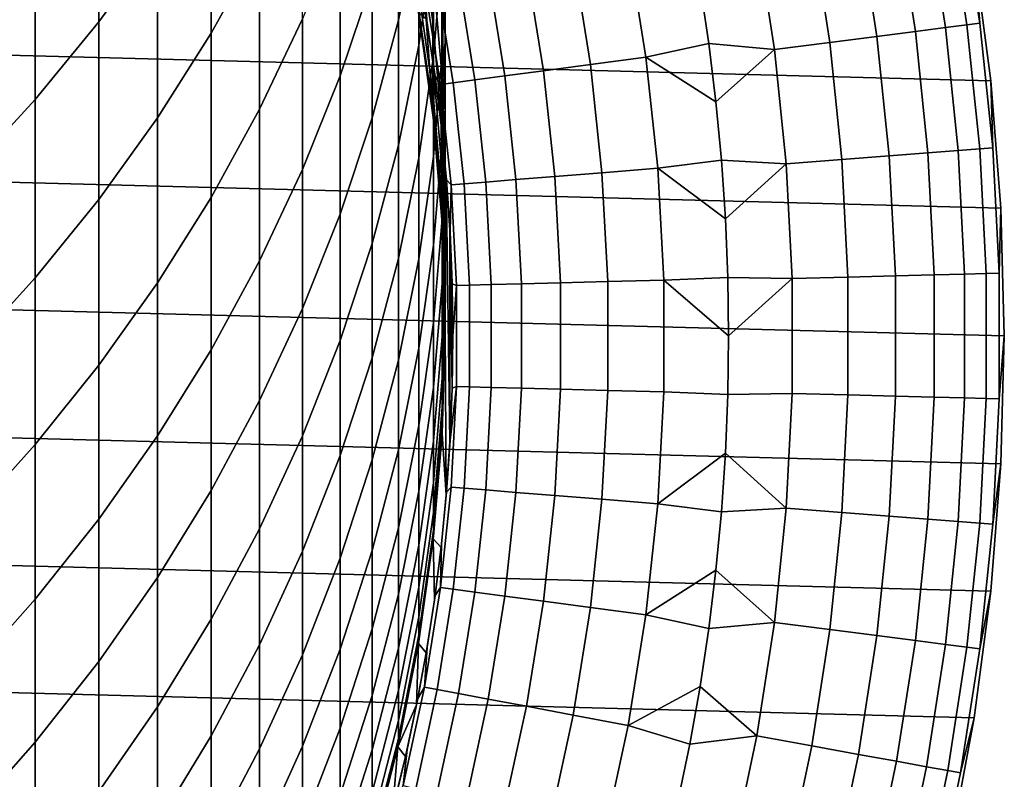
# Model space of a CAD drawing. Header units: metres. Extents: x -28 to 70, y -218 to 27.
# Tile 37 of 246: x 9.25 to 15.5, y -202.86 to -198.04. Entities that reach past the tile are written whole.
import ezdxf

# ---------------------------------------------------------------- set-up
doc = ezdxf.new("R2010")
doc.units = ezdxf.units.M
doc.layers.add('solid_10_261_002_XXX', color=7, linetype='CONTINUOUS')

msp = doc.modelspace()

# ---------------------------------------------------------------- linework, layer by layer
at = {"layer": 'solid_10_261_002_XXX'}
for points in [[(9.752155, -196.855759, 397.454102), (9.752155, -198.055725, 394.791626), (10.124413, -197.543701, 394.569214), (10.124413, -196.350006, 397.217804)], [(10.464751, -197.013321, 394.338837), (10.464751, -198.128143, 391.673218), (10.772099, -197.574783, 391.450623), (10.772099, -196.466263, 394.101196)], [(11.65381, -197.177994, 385.249176), (11.65381, -198.044464, 382.582458), (11.783843, -197.41571, 382.387604), (11.783843, -196.554794, 385.037231)], [(11.783843, -197.41571, 382.387604), (11.783843, -198.203918, 379.715454), (11.876726, -197.564056, 379.536163), (11.876726, -196.78096, 382.190918)], [(15.415094, -198.429962, 220.899994), (-15.309128, -197.625046, 220.899994), (-15.161278, -196.827393, 220.899994), (15.309128, -197.625046, 220.899994)], [(9.349153, -197.341797, 397.681183), (9.349153, -198.547791, 395.005341), (9.752155, -198.055725, 394.791626), (9.752155, -196.855759, 397.454102)], [(11.284048, -197.447983, 388.3396), (11.284048, -198.398773, 385.664337), (11.487036, -197.793304, 385.458435), (11.487036, -196.848358, 388.117218)], [(11.876726, -197.564056, 379.536163), (11.876726, -198.274323, 376.861023), (11.932165, -197.625763, 376.698273), (11.932165, -196.920166, 379.355743)], [(11.949986, -197.603714, 373.877075), (11.949986, -198.159393, 371.202972), (11.930133, -197.500946, 371.0755), (11.930133, -196.94899, 373.731659)], [(11.932165, -197.625763, 376.698273), (11.932165, -198.258499, 374.022491), (11.949986, -197.603714, 373.877075), (11.949986, -196.975189, 376.535004)], [(10.124413, -197.543701, 394.569214), (10.124413, -198.664612, 391.889008), (10.464751, -198.128143, 391.673218), (10.464751, -197.013321, 394.338837)], [(10.772099, -197.574783, 391.450623), (10.772099, -198.610504, 388.770752), (11.045485, -198.03598, 388.557678), (11.045485, -197.006302, 391.221954)], [(11.872668, -197.723938, 365.631836), (11.872668, -198.054367, 362.95752), (11.777773, -197.394104, 362.885101), (11.777773, -197.065903, 365.541412)], [(11.487036, -197.793304, 385.458435), (11.487036, -198.665253, 382.774811), (11.65381, -198.044464, 382.582458), (11.65381, -197.177994, 385.249176)], [(15.005654, -197.315475, 287.052612), (15.126529, -198.091568, 287.052612), (15.262918, -198.073914, 285.668823), (15.140955, -197.290817, 285.668823)], [(15.140955, -197.290817, 285.668823), (15.262918, -198.073914, 285.668823), (15.344686, -198.063324, 284.28064), (15.222069, -197.276031, 284.28064)], [(15.222069, -197.276031, 284.28064), (15.344686, -198.063324, 284.28064), (15.309169, -197.625259, 282.899994)], [(8.916676, -197.806564, 397.898346), (8.916676, -199.018311, 395.209717), (9.349153, -198.547791, 395.005341), (9.349153, -197.341797, 397.681183)], [(11.930133, -197.980148, 368.405243), (11.930133, -198.38623, 365.72287), (11.872668, -197.723938, 365.631836), (11.872668, -197.320587, 368.296143)], [(14.573432, -197.394241, 289.798401), (14.690825, -198.14798, 289.798401), (14.93573, -198.116272, 288.429871), (14.816381, -197.34996, 288.429871)], [(14.816381, -197.34996, 288.429871), (14.93573, -198.116272, 288.429871), (15.126529, -198.091568, 287.052612), (15.005654, -197.315475, 287.052612)], [(11.65381, -198.044464, 382.582458), (11.65381, -198.837769, 379.893036), (11.783843, -198.203918, 379.715454), (11.783843, -197.41571, 382.387604)], [(11.872668, -198.054367, 362.95752), (11.872668, -198.31163, 360.275177), (11.777773, -197.649628, 360.220795), (11.777773, -197.394104, 362.885101)], [(14.277193, -197.448227, 291.156036), (14.392199, -198.186646, 291.156036), (14.690825, -198.14798, 289.798401), (14.573432, -197.394241, 289.798401)], [(11.045485, -198.03598, 388.557678), (11.045485, -198.992508, 385.866272), (11.284048, -198.398773, 385.664337), (11.284048, -197.447983, 388.3396)], [(13.92813, -197.511826, 292.50061), (14.040324, -198.232193, 292.50061), (14.392199, -198.186646, 291.156036), (14.277193, -197.448227, 291.156036)], [(9.752155, -198.055725, 394.791626), (9.752155, -199.182526, 392.097351), (10.124413, -198.664612, 391.889008), (10.124413, -197.543701, 394.569214)], [(11.949986, -198.159393, 371.202972), (11.949986, -198.64183, 368.514679), (11.930133, -197.980148, 368.405243), (11.930133, -197.500946, 371.0755)], [(13.568865, -197.8255, 293.828735), (13.624127, -198.193756, 293.828735), (14.040324, -198.232193, 292.50061), (13.92813, -197.511826, 292.50061)], [(10.464751, -198.128143, 391.673218), (10.464751, -199.169739, 388.978119), (10.772099, -198.610504, 388.770752), (10.772099, -197.574783, 391.450623)], [(11.783843, -198.203918, 379.715454), (11.783843, -198.918854, 377.022766), (11.876726, -198.274323, 376.861023), (11.876726, -197.564056, 379.536163)], [(11.932165, -198.258499, 374.022491), (11.932165, -198.817917, 371.330444), (11.949986, -198.159393, 371.202972), (11.949986, -197.603714, 373.877075)], [(12.762785, -197.643524, 296.501465), (12.872774, -198.326202, 296.501465), (13.224446, -198.279114, 295.15686), (13.111452, -197.577789, 295.15686)], [(13.111452, -197.577789, 295.15686), (13.224446, -198.279114, 295.15686), (13.624127, -198.193756, 293.828735), (13.568865, -197.8255, 293.828735)], [(15.478722, -199.238312, 220.899994), (-15.415094, -198.429962, 220.899994), (-15.309128, -197.625046, 220.899994), (15.415094, -198.429962, 220.899994)], [(11.872668, -198.31163, 360.275177), (11.872668, -198.495514, 357.586792), (11.777773, -197.832275, 357.550537), (11.777773, -197.649628, 360.220795)], [(11.876726, -198.274323, 376.861023), (11.876726, -198.91127, 374.16748), (11.932165, -198.258499, 374.022491), (11.932165, -197.625763, 376.698273)], [(12.466881, -197.699326, 297.8591), (12.57432, -198.366165, 297.8591), (12.872774, -198.326202, 296.501465), (12.762785, -197.643524, 296.501465)], [(15.309169, -197.625259, 221.899994), (15.41509, -198.42981, 221.899994), (15.415094, -198.429962, 220.899994), (15.309128, -197.625046, 220.899994)], [(15.309169, -197.625259, 282.899994), (15.41509, -198.42981, 282.899994), (15.41509, -198.42981, 221.899994), (15.309169, -197.625259, 221.899994)], [(15.426612, -198.855881, 284.28064), (15.41509, -198.42981, 282.899994), (15.309169, -197.625259, 282.899994), (15.344686, -198.063324, 284.28064)], [(11.930133, -198.38623, 365.72287), (11.930133, -198.718887, 363.030426), (11.872668, -198.054367, 362.95752), (11.872668, -197.723938, 365.631836)], [(12.035148, -197.780731, 300.604889), (12.138866, -198.424484, 300.604889), (12.329555, -198.398941, 299.227631), (12.224208, -197.745087, 299.227631)], [(12.224208, -197.745087, 299.227631), (12.329555, -198.398941, 299.227631), (12.57432, -198.366165, 297.8591), (12.466881, -197.699326, 297.8591)], [(11.284048, -198.398773, 385.664337), (11.284048, -199.276138, 382.964111), (11.487036, -198.665253, 382.774811), (11.487036, -197.793304, 385.458435)], [(11.777418, -197.749466, 304.757507), (11.830387, -198.039612, 320.899994), (11.882132, -198.372421, 320.899994), (11.836335, -198.07486, 304.757507)], [(11.777418, -197.749466, 304.757507), (11.836335, -198.07486, 304.757507), (11.818979, -197.821487, 303.376862)], [(11.818979, -197.821487, 303.376862), (11.920835, -198.453674, 303.376862), (12.002554, -198.442734, 301.988678), (11.900001, -197.806213, 301.988678)], [(11.900001, -197.806213, 301.988678), (12.002554, -198.442734, 301.988678), (12.138866, -198.424484, 300.604889), (12.035148, -197.780731, 300.604889)], [(11.872668, -198.495514, 357.586792), (11.872668, -198.605896, 354.894409), (11.777773, -197.941925, 354.876251), (11.777773, -197.832275, 357.550537)], [(11.836335, -198.07486, 304.757507), (11.886265, -198.401764, 304.757507), (11.920835, -198.453674, 303.376862), (11.818979, -197.821487, 303.376862)], [(11.872668, -198.605896, 354.894409), (11.872668, -198.6427, 352.200012), (11.781158, -197.998306, 352.200012), (11.777773, -197.941925, 354.876251)], [(11.781127, -197.998154, 320.899994), (11.781158, -197.998306, 352.200012), (11.872668, -198.6427, 352.200012)], [(11.874868, -198.66217, 320.899994), (11.781127, -197.998154, 320.899994), (11.872668, -198.6427, 352.200012), (11.874861, -198.662018, 352.200012)], [(11.830387, -198.039612, 320.899994), (11.781127, -197.998154, 320.899994), (11.874868, -198.66217, 320.899994)], [(11.949986, -198.64183, 368.514679), (11.949986, -199.050659, 365.814209), (11.930133, -198.38623, 365.72287), (11.930133, -197.980148, 368.405243)], [(9.349153, -198.547791, 395.005341), (9.349153, -199.680237, 392.297546), (9.752155, -199.182526, 392.097351), (9.752155, -198.055725, 394.791626)], [(10.772099, -198.610504, 388.770752), (10.772099, -199.572632, 386.063568), (11.045485, -198.992508, 385.866272), (11.045485, -198.03598, 388.557678)], [(11.487036, -198.665253, 382.774811), (11.487036, -199.463593, 380.06839), (11.65381, -198.837769, 379.893036), (11.65381, -198.044464, 382.582458)], [(11.882132, -198.372421, 320.899994), (11.830387, -198.039612, 320.899994), (11.874868, -198.66217, 320.899994)], [(11.930133, -198.718887, 363.030426), (11.930133, -198.97789, 360.329895), (11.872668, -198.31163, 360.275177), (11.872668, -198.054367, 362.95752)], [(11.836335, -198.07486, 304.757507), (11.882132, -198.372421, 320.899994), (11.924552, -198.706589, 320.899994), (11.886265, -198.401764, 304.757507)], [(14.690825, -198.14798, 289.798401), (14.769259, -198.906769, 289.798401), (15.015472, -198.887711, 288.429871), (14.93573, -198.116272, 288.429871)], [(14.93573, -198.116272, 288.429871), (15.015472, -198.887711, 288.429871), (15.20729, -198.872864, 287.052612), (15.126529, -198.091568, 287.052612)], [(15.126529, -198.091568, 287.052612), (15.20729, -198.872864, 287.052612), (15.344408, -198.862244, 285.668823), (15.262918, -198.073914, 285.668823)], [(15.262918, -198.073914, 285.668823), (15.344408, -198.862244, 285.668823), (15.426612, -198.855881, 284.28064), (15.344686, -198.063324, 284.28064)], [(10.124413, -198.664612, 391.889008), (10.124413, -199.711899, 389.179199), (10.464751, -199.169739, 388.978119), (10.464751, -198.128143, 391.673218)], [(11.932165, -198.817917, 371.330444), (11.932165, -199.303589, 368.624115), (11.949986, -198.64183, 368.514679), (11.949986, -198.159393, 371.202972)], [(14.392199, -198.186646, 291.156036), (14.46904, -198.930008, 291.156036), (14.769259, -198.906769, 289.798401), (14.690825, -198.14798, 289.798401)], [(11.65381, -198.837769, 379.893036), (11.65381, -199.557327, 377.182983), (11.783843, -198.918854, 377.022766), (11.783843, -198.203918, 379.715454)], [(13.224446, -198.279114, 295.15686), (13.669397, -198.56337, 293.828735), (13.624127, -198.193756, 293.828735)], [(13.624127, -198.193756, 293.828735), (13.669397, -198.56337, 293.828735), (14.040324, -198.232193, 292.50061)], [(13.669397, -198.56337, 293.828735), (13.704641, -198.934067, 293.828735), (14.115286, -198.957382, 292.50061), (14.040324, -198.232193, 292.50061)], [(14.040324, -198.232193, 292.50061), (14.115286, -198.957382, 292.50061), (14.46904, -198.930008, 291.156036), (14.392199, -198.186646, 291.156036)], [(11.783843, -198.918854, 377.022766), (11.783843, -199.559982, 374.311554), (11.876726, -198.91127, 374.16748), (11.876726, -198.274323, 376.861023)], [(11.876726, -198.91127, 374.16748), (11.876726, -199.474411, 371.45755), (11.932165, -198.817917, 371.330444), (11.932165, -198.258499, 374.022491)], [(12.872774, -198.326202, 296.501465), (12.946273, -199.013763, 296.501465), (13.299953, -198.985458, 295.15686), (13.224446, -198.279114, 295.15686)], [(13.224446, -198.279114, 295.15686), (13.299953, -198.985458, 295.15686), (13.704641, -198.934067, 293.828735), (13.669397, -198.56337, 293.828735)], [(11.930133, -198.97789, 360.329895), (11.930133, -199.163025, 357.623322), (11.872668, -198.495514, 357.586792), (11.872668, -198.31163, 360.275177)], [(11.924552, -198.706589, 320.899994), (11.882132, -198.372421, 320.899994), (11.874868, -198.66217, 320.899994), (11.931177, -199.32988, 320.899994)], [(12.329555, -198.398941, 299.227631), (12.399953, -199.057495, 299.227631), (12.646115, -199.037796, 297.8591), (12.57432, -198.366165, 297.8591)], [(12.57432, -198.366165, 297.8591), (12.646115, -199.037796, 297.8591), (12.946273, -199.013763, 296.501465), (12.872774, -198.326202, 296.501465)], [(15.5, -200.050003, 220.899994), (-15.478722, -199.238312, 220.899994), (-15.415094, -198.429962, 220.899994), (15.478722, -199.238312, 220.899994)], [(11.045485, -198.992508, 385.866272), (11.045485, -199.875168, 383.14975), (11.284048, -199.276138, 382.964111), (11.284048, -198.398773, 385.664337)], [(11.886265, -198.401764, 304.757507), (11.924552, -198.706589, 320.899994), (11.957533, -199.041351, 320.899994), (11.927168, -198.729904, 304.757507)], [(11.886265, -198.401764, 304.757507), (11.927168, -198.729904, 304.757507), (11.920835, -198.453674, 303.376862)], [(11.949986, -199.050659, 365.814209), (11.949986, -199.385574, 363.103577), (11.930133, -198.718887, 363.030426), (11.930133, -198.38623, 365.72287)], [(12.002554, -198.442734, 301.988678), (12.071085, -199.083817, 301.988678), (12.208176, -199.072845, 300.604889), (12.138866, -198.424484, 300.604889)], [(12.138866, -198.424484, 300.604889), (12.208176, -199.072845, 300.604889), (12.399953, -199.057495, 299.227631), (12.329555, -198.398941, 299.227631)], [(15.41509, -198.42981, 221.899994), (15.478758, -199.2388, 221.899994), (15.478722, -199.238312, 220.899994), (15.415094, -198.429962, 220.899994)], [(15.41509, -198.42981, 282.899994), (15.478758, -199.2388, 282.899994), (15.478758, -199.2388, 221.899994), (15.41509, -198.42981, 221.899994)], [(15.467629, -199.651611, 284.28064), (15.478758, -199.2388, 282.899994), (15.41509, -198.42981, 282.899994), (15.426612, -198.855881, 284.28064)], [(11.930133, -199.163025, 357.623322), (11.930133, -199.27417, 354.912659), (11.872668, -198.605896, 354.894409), (11.872668, -198.495514, 357.586792)], [(11.920835, -198.453674, 303.376862), (11.988898, -199.090393, 303.376862), (12.071085, -199.083817, 301.988678), (12.002554, -198.442734, 301.988678)], [(11.927168, -198.729904, 304.757507), (11.959014, -199.059052, 304.757507), (11.988898, -199.090393, 303.376862), (11.920835, -198.453674, 303.376862)], [(8.916676, -199.018311, 395.209717), (8.916676, -200.156174, 392.489014), (9.349153, -199.680237, 392.297546), (9.349153, -198.547791, 395.005341)], [(10.464751, -199.169739, 388.978119), (10.464751, -200.137314, 386.255615), (10.772099, -199.572632, 386.063568), (10.772099, -198.610504, 388.770752)], [(11.874861, -198.662018, 352.200012), (11.872668, -198.6427, 352.200012), (11.872668, -198.605896, 354.894409)], [(11.930133, -199.27417, 354.912659), (11.930133, -199.311218, 352.200012), (11.874861, -198.662018, 352.200012), (11.872668, -198.605896, 354.894409)], [(9.752155, -199.182526, 392.097351), (9.752155, -200.235306, 389.373322), (10.124413, -199.711899, 389.179199), (10.124413, -198.664612, 391.889008)], [(11.284048, -199.276138, 382.964111), (11.284048, -200.079407, 380.240936), (11.487036, -199.463593, 380.06839), (11.487036, -198.665253, 382.774811)], [(11.874868, -198.66217, 320.899994), (11.874861, -198.662018, 352.200012), (11.930133, -199.311218, 352.200012)], [(11.931177, -199.32988, 320.899994), (11.874868, -198.66217, 320.899994), (11.930133, -199.311218, 352.200012), (11.9312, -199.329956, 352.200012)], [(11.932165, -199.303589, 368.624115), (11.932165, -199.715149, 365.905518), (11.949986, -199.050659, 365.814209), (11.949986, -198.64183, 368.514679)], [(11.957533, -199.041351, 320.899994), (11.924552, -198.706589, 320.899994), (11.931177, -199.32988, 320.899994), (11.95, -200, 320.899994)], [(11.927168, -198.729904, 304.757507), (11.957533, -199.041351, 320.899994), (11.981105, -199.377136, 320.899994), (11.959014, -199.059052, 304.757507)], [(11.949986, -199.385574, 363.103577), (11.949986, -199.646317, 360.384796), (11.930133, -198.97789, 360.329895), (11.930133, -198.718887, 363.030426)], [(11.487036, -199.463593, 380.06839), (11.487036, -200.187698, 377.341156), (11.65381, -199.557327, 377.182983), (11.65381, -198.837769, 379.893036)], [(11.876726, -199.474411, 371.45755), (11.876726, -199.963303, 368.733246), (11.932165, -199.303589, 368.624115), (11.932165, -198.817917, 371.330444)], [(15.015472, -198.887711, 288.429871), (15.055397, -199.662231, 288.429871), (15.247724, -199.657272, 287.052612), (15.20729, -198.872864, 287.052612)], [(15.20729, -198.872864, 287.052612), (15.247724, -199.657272, 287.052612), (15.385207, -199.653732, 285.668823), (15.344408, -198.862244, 285.668823)], [(15.344408, -198.862244, 285.668823), (15.385207, -199.653732, 285.668823), (15.467629, -199.651611, 284.28064), (15.426612, -198.855881, 284.28064)], [(11.65381, -199.557327, 377.182983), (11.65381, -200.202576, 374.454254), (11.783843, -199.559982, 374.311554), (11.783843, -198.918854, 377.022766)], [(11.783843, -199.559982, 374.311554), (11.783843, -200.126801, 371.583832), (11.876726, -199.474411, 371.45755), (11.876726, -198.91127, 374.16748)], [(13.299953, -198.985458, 295.15686), (13.729835, -199.305588, 293.828735), (13.704641, -198.934067, 293.828735)], [(13.704641, -198.934067, 293.828735), (13.729835, -199.305588, 293.828735), (14.115286, -198.957382, 292.50061)], [(14.115286, -198.957382, 292.50061), (14.152817, -199.685471, 292.50061), (14.507511, -199.676331, 291.156036), (14.46904, -198.930008, 291.156036)], [(14.46904, -198.930008, 291.156036), (14.507511, -199.676331, 291.156036), (14.808529, -199.668579, 289.798401), (14.769259, -198.906769, 289.798401)], [(14.769259, -198.906769, 289.798401), (14.808529, -199.668579, 289.798401), (15.055397, -199.662231, 288.429871), (15.015472, -198.887711, 288.429871)], [(10.772099, -199.572632, 386.063568), (10.772099, -200.460464, 383.331116), (11.045485, -199.875168, 383.14975), (11.045485, -198.992508, 385.866272)], [(11.949986, -199.646317, 360.384796), (11.949986, -199.832703, 357.659943), (11.930133, -199.163025, 357.623322), (11.930133, -198.97789, 360.329895)], [(12.946273, -199.013763, 296.501465), (12.983075, -199.704254, 296.501465), (13.337761, -199.694809, 295.15686), (13.299953, -198.985458, 295.15686)], [(13.299953, -198.985458, 295.15686), (13.337761, -199.694809, 295.15686), (13.744958, -199.677658, 293.828735), (13.729835, -199.305588, 293.828735)], [(13.729835, -199.305588, 293.828735), (13.744958, -199.677658, 293.828735), (14.152817, -199.685471, 292.50061), (14.115286, -198.957382, 292.50061)], [(11.932165, -199.715149, 365.905518), (11.932165, -200.052307, 363.176727), (11.949986, -199.385574, 363.103577), (11.949986, -199.050659, 365.814209)], [(11.981105, -200.72287, 320.899994), (11.957533, -199.041351, 320.899994), (11.95, -200, 320.899994), (11.957533, -201.058655, 320.899994)], [(11.981105, -200.72287, 320.899994), (11.981105, -199.377136, 320.899994), (11.957533, -199.041351, 320.899994)], [(11.959014, -199.059052, 304.757507), (11.981105, -199.377136, 320.899994), (11.995271, -199.713608, 320.899994), (11.981778, -199.388947, 304.757507)], [(11.959014, -199.059052, 304.757507), (11.981778, -199.388947, 304.757507), (11.988898, -199.090393, 303.376862)], [(12.208176, -199.072845, 300.604889), (12.242879, -199.723969, 300.604889), (12.435202, -199.718857, 299.227631), (12.399953, -199.057495, 299.227631)], [(12.399953, -199.057495, 299.227631), (12.435202, -199.718857, 299.227631), (12.682064, -199.71228, 297.8591), (12.646115, -199.037796, 297.8591)], [(12.646115, -199.037796, 297.8591), (12.682064, -199.71228, 297.8591), (12.983075, -199.704254, 296.501465), (12.946273, -199.013763, 296.501465)], [(11.981778, -199.388947, 304.757507), (11.995443, -199.719345, 304.757507), (12.022979, -199.729828, 303.376862), (11.988898, -199.090393, 303.376862)], [(11.988898, -199.090393, 303.376862), (12.022979, -199.729828, 303.376862), (12.105399, -199.727631, 301.988678), (12.071085, -199.083817, 301.988678)], [(12.071085, -199.083817, 301.988678), (12.105399, -199.727631, 301.988678), (12.242879, -199.723969, 300.604889), (12.208176, -199.072845, 300.604889)], [(9.349153, -199.680237, 392.297546), (9.349153, -200.738297, 389.559845), (9.752155, -200.235306, 389.373322), (9.752155, -199.182526, 392.097351)], [(10.124413, -199.711899, 389.179199), (10.124413, -200.684784, 386.441803), (10.464751, -200.137314, 386.255615), (10.464751, -199.169739, 388.978119)], [(11.949986, -199.832703, 357.659943), (11.949986, -199.944595, 354.931), (11.930133, -199.27417, 354.912659), (11.930133, -199.163025, 357.623322)], [(15.478722, -200.861694, 220.899994), (-15.5, -200.050003, 220.899994), (-15.478722, -199.238312, 220.899994), (15.5, -200.050003, 220.899994)], [(15.467629, -200.448395, 284.28064), (15.5, -200.050003, 282.899994), (15.478758, -199.2388, 282.899994), (15.467629, -199.651611, 284.28064)], [(15.478758, -199.2388, 221.899994), (15.5, -200.050003, 221.899994), (15.5, -200.050003, 220.899994), (15.478722, -199.238312, 220.899994)], [(15.478758, -199.2388, 282.899994), (15.5, -200.050003, 282.899994), (15.5, -200.050003, 221.899994), (15.478758, -199.2388, 221.899994)], [(11.045485, -199.875168, 383.14975), (11.045485, -200.683289, 380.410126), (11.284048, -200.079407, 380.240936), (11.284048, -199.276138, 382.964111)], [(11.876726, -199.963303, 368.733246), (11.876726, -200.377609, 365.996582), (11.932165, -199.715149, 365.905518), (11.932165, -199.303589, 368.624115)], [(11.9312, -199.329956, 352.200012), (11.930133, -199.311218, 352.200012), (11.930133, -199.27417, 354.912659)], [(11.949986, -199.944595, 354.931), (11.949986, -199.981903, 352.200012), (11.9312, -199.329956, 352.200012), (11.930133, -199.27417, 354.912659)], [(11.931177, -199.32988, 320.899994), (11.9312, -199.329956, 352.200012), (11.949986, -199.981903, 352.200012)], [(11.95, -200, 320.899994), (11.931177, -199.32988, 320.899994), (11.949986, -199.981903, 352.200012), (11.95, -200, 352.200012)], [(11.932165, -200.052307, 363.176727), (11.932165, -200.314804, 360.439728), (11.949986, -199.646317, 360.384796), (11.949986, -199.385574, 363.103577)], [(11.995271, -200.386398, 320.899994), (11.995271, -199.713608, 320.899994), (11.981105, -199.377136, 320.899994)], [(11.981105, -200.72287, 320.899994), (11.995271, -200.386398, 320.899994), (11.981105, -199.377136, 320.899994)], [(11.981778, -199.388947, 304.757507), (11.995271, -199.713608, 320.899994), (12, -200.050003, 320.899994), (11.995443, -199.719345, 304.757507)], [(11.284048, -200.079407, 380.240936), (11.284048, -200.807999, 377.496826), (11.487036, -200.187698, 377.341156), (11.487036, -199.463593, 380.06839)], [(11.783843, -200.126801, 371.583832), (11.783843, -200.618912, 368.841675), (11.876726, -199.963303, 368.733246), (11.876726, -199.474411, 371.45755)], [(11.487036, -200.187698, 377.341156), (11.487036, -200.837036, 374.595184), (11.65381, -200.202576, 374.454254), (11.65381, -199.557327, 377.182983)], [(11.65381, -200.202576, 374.454254), (11.65381, -200.773056, 371.708954), (11.783843, -200.126801, 371.583832), (11.783843, -199.559982, 374.311554)], [(10.464751, -200.137314, 386.255615), (10.464751, -201.030182, 383.50766), (10.772099, -200.460464, 383.331116), (10.772099, -199.572632, 386.063568)], [(8.916676, -200.156174, 392.489014), (8.916676, -201.219284, 389.73822), (9.349153, -200.738297, 389.559845), (9.349153, -199.680237, 392.297546)], [(11.932165, -200.314804, 360.439728), (11.932165, -200.502441, 357.696564), (11.949986, -199.832703, 357.659943), (11.949986, -199.646317, 360.384796)], [(13.337761, -199.694809, 295.15686), (13.75, -200.050003, 293.828735), (13.744958, -199.677658, 293.828735)], [(13.744958, -199.677658, 293.828735), (13.75, -200.050003, 293.828735), (14.152817, -199.685471, 292.50061)], [(13.744958, -200.422348, 293.828735), (14.152817, -200.41452, 292.50061), (14.152817, -199.685471, 292.50061), (13.75, -200.050003, 293.828735)], [(14.152817, -199.685471, 292.50061), (14.152817, -200.41452, 292.50061), (14.507511, -200.42366, 291.156036), (14.507511, -199.676331, 291.156036)], [(14.507511, -199.676331, 291.156036), (14.507511, -200.42366, 291.156036), (14.808529, -200.431412, 289.798401), (14.808529, -199.668579, 289.798401)], [(14.808529, -199.668579, 289.798401), (14.808529, -200.431412, 289.798401), (15.055397, -200.437775, 288.429871), (15.055397, -199.662231, 288.429871)], [(15.055397, -199.662231, 288.429871), (15.055397, -200.437775, 288.429871), (15.247724, -200.442734, 287.052612), (15.247724, -199.657272, 287.052612)], [(15.247724, -199.657272, 287.052612), (15.247724, -200.442734, 287.052612), (15.385207, -200.446274, 285.668823), (15.385207, -199.653732, 285.668823)], [(15.385207, -199.653732, 285.668823), (15.385207, -200.446274, 285.668823), (15.467629, -200.448395, 284.28064), (15.467629, -199.651611, 284.28064)], [(9.752155, -200.235306, 389.373322), (9.752155, -201.213287, 386.621521), (10.124413, -200.684784, 386.441803), (10.124413, -199.711899, 389.179199)], [(11.876726, -200.377609, 365.996582), (11.876726, -200.71701, 363.249634), (11.932165, -200.052307, 363.176727), (11.932165, -199.715149, 365.905518)], [(11.995271, -200.386398, 320.899994), (12, -200.050003, 320.899994), (11.995271, -199.713608, 320.899994)], [(11.995443, -199.719345, 304.757507), (12, -200.050003, 320.899994), (12, -200.050003, 304.757507)], [(11.995443, -199.719345, 304.757507), (12, -200.050003, 304.757507), (12.022979, -199.729828, 303.376862)], [(11.995443, -200.380646, 304.757507), (12.022979, -200.370178, 303.376862), (12.022979, -199.729828, 303.376862), (12, -200.050003, 304.757507)], [(12.022979, -199.729828, 303.376862), (12.022979, -200.370178, 303.376862), (12.105399, -200.37236, 301.988678), (12.105399, -199.727631, 301.988678)], [(12.105399, -199.727631, 301.988678), (12.105399, -200.37236, 301.988678), (12.242879, -200.376022, 300.604889), (12.242879, -199.723969, 300.604889)], [(12.242879, -199.723969, 300.604889), (12.242879, -200.376022, 300.604889), (12.435202, -200.381149, 299.227631), (12.435202, -199.718857, 299.227631)], [(12.435202, -199.718857, 299.227631), (12.435202, -200.381149, 299.227631), (12.682064, -200.387726, 297.8591), (12.682064, -199.71228, 297.8591)], [(12.682064, -199.71228, 297.8591), (12.682064, -200.387726, 297.8591), (12.983075, -200.395737, 296.501465), (12.983075, -199.704254, 296.501465)], [(12.983075, -199.704254, 296.501465), (12.983075, -200.395737, 296.501465), (13.337761, -200.405182, 295.15686), (13.337761, -199.694809, 295.15686)], [(13.337761, -199.694809, 295.15686), (13.337761, -200.405182, 295.15686), (13.744958, -200.422348, 293.828735), (13.75, -200.050003, 293.828735)], [(11.932165, -200.502441, 357.696564), (11.932165, -200.615082, 354.94931), (11.949986, -199.944595, 354.931), (11.949986, -199.832703, 357.659943)], [(10.772099, -200.460464, 383.331116), (10.772099, -201.273315, 380.575439), (11.045485, -200.683289, 380.410126), (11.045485, -199.875168, 383.14975)], [(11.783843, -200.618912, 368.841675), (11.783843, -201.035934, 366.087067), (11.876726, -200.377609, 365.996582), (11.876726, -199.963303, 368.733246)], [(11.932165, -200.615082, 354.94931), (11.932165, -200.652634, 352.200012), (11.95, -200, 352.200012), (11.949986, -199.944595, 354.931)], [(11.95, -200, 352.200012), (11.949986, -199.981903, 352.200012), (11.949986, -199.944595, 354.931)], [(15.415094, -201.670044, 220.899994), (-15.478722, -200.861694, 220.899994), (-15.5, -200.050003, 220.899994), (15.478722, -200.861694, 220.899994)], [(11.876726, -200.71701, 363.249634), (11.876726, -200.981247, 360.494446), (11.932165, -200.314804, 360.439728), (11.932165, -200.052307, 363.176727)], [(11.931177, -200.67012, 320.899994), (11.95, -200, 320.899994), (11.932165, -200.652634, 352.200012), (11.9312, -200.670044, 352.200012)], [(11.957533, -201.058655, 320.899994), (11.95, -200, 320.899994), (11.931177, -200.67012, 320.899994)], [(11.95, -200, 320.899994), (11.95, -200, 352.200012), (11.932165, -200.652634, 352.200012)], [(11.995443, -200.380646, 304.757507), (12, -200.050003, 304.757507), (12, -200.050003, 320.899994), (11.995271, -200.386398, 320.899994)], [(15.426612, -201.24411, 284.28064), (15.478758, -200.861206, 282.899994), (15.5, -200.050003, 282.899994), (15.467629, -200.448395, 284.28064)], [(15.478722, -200.861694, 220.899994), (15.5, -200.050003, 220.899994), (15.5, -200.050003, 221.899994), (15.478758, -200.861206, 282.899994)], [(15.5, -200.050003, 282.899994), (15.478758, -200.861206, 282.899994), (15.5, -200.050003, 221.899994)], [(11.045485, -200.683289, 380.410126), (11.045485, -201.416275, 377.649475), (11.284048, -200.807999, 377.496826), (11.284048, -200.079407, 380.240936)], [(10.124413, -200.684784, 386.441803), (10.124413, -201.58252, 383.678833), (10.464751, -201.030182, 383.50766), (10.464751, -200.137314, 386.255615)], [(11.65381, -200.773056, 371.708954), (11.65381, -201.268341, 368.949066), (11.783843, -200.618912, 368.841675), (11.783843, -200.126801, 371.583832)], [(9.349153, -200.738297, 389.559845), (9.349153, -201.721191, 386.794281), (9.752155, -201.213287, 386.621521), (9.752155, -200.235306, 389.373322)], [(11.284048, -200.807999, 377.496826), (11.284048, -201.461365, 374.733826), (11.487036, -200.837036, 374.595184), (11.487036, -200.187698, 377.341156)], [(11.487036, -200.837036, 374.595184), (11.487036, -201.411133, 371.832489), (11.65381, -200.773056, 371.708954), (11.65381, -200.202576, 374.454254)], [(11.876726, -200.981247, 360.494446), (11.876726, -201.170135, 357.733063), (11.932165, -200.502441, 357.696564), (11.932165, -200.314804, 360.439728)], [(11.959014, -201.040955, 304.757507), (11.988898, -201.009613, 303.376862), (12.022979, -200.370178, 303.376862), (11.981778, -200.71106, 304.757507)], [(11.995443, -200.380646, 304.757507), (11.981778, -200.71106, 304.757507), (12.022979, -200.370178, 303.376862)], [(12.022979, -200.370178, 303.376862), (11.988898, -201.009613, 303.376862), (12.071085, -201.01619, 301.988678), (12.105399, -200.37236, 301.988678)], [(12.105399, -200.37236, 301.988678), (12.071085, -201.01619, 301.988678), (12.208176, -201.027161, 300.604889), (12.242879, -200.376022, 300.604889)], [(11.783843, -201.035934, 366.087067), (11.783843, -201.377563, 363.322113), (11.876726, -200.71701, 363.249634), (11.876726, -200.377609, 365.996582)], [(11.995443, -200.380646, 304.757507), (11.995271, -200.386398, 320.899994), (11.981105, -200.72287, 320.899994), (11.981778, -200.71106, 304.757507)], [(12.242879, -200.376022, 300.604889), (12.208176, -201.027161, 300.604889), (12.399953, -201.042511, 299.227631), (12.435202, -200.381149, 299.227631)], [(12.435202, -200.381149, 299.227631), (12.399953, -201.042511, 299.227631), (12.646115, -201.06221, 297.8591), (12.682064, -200.387726, 297.8591)], [(12.682064, -200.387726, 297.8591), (12.646115, -201.06221, 297.8591), (12.946273, -201.086243, 296.501465), (12.983075, -200.395737, 296.501465)], [(12.983075, -200.395737, 296.501465), (12.946273, -201.086243, 296.501465), (13.299953, -201.114548, 295.15686), (13.337761, -200.405182, 295.15686)], [(13.337761, -200.405182, 295.15686), (13.299953, -201.114548, 295.15686), (13.729835, -200.794403, 293.828735), (13.744958, -200.422348, 293.828735)], [(13.744958, -200.422348, 293.828735), (13.729835, -200.794403, 293.828735), (14.115286, -201.142609, 292.50061), (14.152817, -200.41452, 292.50061)], [(14.152817, -200.41452, 292.50061), (14.115286, -201.142609, 292.50061), (14.46904, -201.169998, 291.156036), (14.507511, -200.42366, 291.156036)], [(14.507511, -200.42366, 291.156036), (14.46904, -201.169998, 291.156036), (14.769259, -201.193237, 289.798401), (14.808529, -200.431412, 289.798401)], [(14.808529, -200.431412, 289.798401), (14.769259, -201.193237, 289.798401), (15.015472, -201.212296, 288.429871), (15.055397, -200.437775, 288.429871)], [(10.464751, -201.030182, 383.50766), (10.464751, -201.847641, 380.736359), (10.772099, -201.273315, 380.575439), (10.772099, -200.460464, 383.331116)], [(15.055397, -200.437775, 288.429871), (15.015472, -201.212296, 288.429871), (15.20729, -201.227142, 287.052612), (15.247724, -200.442734, 287.052612)], [(15.247724, -200.442734, 287.052612), (15.20729, -201.227142, 287.052612), (15.344408, -201.237747, 285.668823), (15.385207, -200.446274, 285.668823)], [(15.385207, -200.446274, 285.668823), (15.344408, -201.237747, 285.668823), (15.426612, -201.24411, 284.28064), (15.467629, -200.448395, 284.28064)], [(11.876726, -201.170135, 357.733063), (11.876726, -201.283508, 354.96756), (11.932165, -200.615082, 354.94931), (11.932165, -200.502441, 357.696564)], [(11.65381, -201.268341, 368.949066), (11.65381, -201.688065, 366.176697), (11.783843, -201.035934, 366.087067), (11.783843, -200.618912, 368.841675)], [(11.876726, -201.283508, 354.96756), (11.876726, -201.32132, 352.200012), (11.9312, -200.670044, 352.200012), (11.932165, -200.615082, 354.94931)], [(11.9312, -200.670044, 352.200012), (11.932165, -200.652634, 352.200012), (11.932165, -200.615082, 354.94931)], [(9.752155, -201.213287, 386.621521), (9.752155, -202.115738, 383.844086), (10.124413, -201.58252, 383.678833), (10.124413, -200.684784, 386.441803)], [(10.772099, -201.273315, 380.575439), (10.772099, -202.010605, 377.798615), (11.045485, -201.416275, 377.649475), (11.045485, -200.683289, 380.410126)], [(11.874868, -201.33783, 320.899994), (11.931177, -200.67012, 320.899994), (11.876726, -201.32132, 352.200012), (11.874861, -201.337982, 352.200012)], [(11.957533, -201.058655, 320.899994), (11.931177, -200.67012, 320.899994), (11.874868, -201.33783, 320.899994), (11.924552, -201.393402, 320.899994)], [(11.931177, -200.67012, 320.899994), (11.9312, -200.670044, 352.200012), (11.876726, -201.32132, 352.200012)], [(8.916676, -201.219284, 389.73822), (8.916676, -202.206879, 386.959442), (9.349153, -201.721191, 386.794281), (9.349153, -200.738297, 389.559845)], [(11.783843, -201.377563, 363.322113), (11.783843, -201.643524, 360.548859), (11.876726, -200.981247, 360.494446), (11.876726, -200.71701, 363.249634)], [(11.981778, -200.71106, 304.757507), (11.981105, -200.72287, 320.899994), (11.957533, -201.058655, 320.899994), (11.959014, -201.040955, 304.757507)], [(11.045485, -201.416275, 377.649475), (11.045485, -202.073578, 374.869812), (11.284048, -201.461365, 374.733826), (11.284048, -200.807999, 377.496826)], [(11.487036, -201.411133, 371.832489), (11.487036, -201.909561, 369.055115), (11.65381, -201.268341, 368.949066), (11.65381, -200.773056, 371.708954)], [(13.299953, -201.114548, 295.15686), (13.704641, -201.165939, 293.828735), (13.729835, -200.794403, 293.828735)], [(13.729835, -200.794403, 293.828735), (13.704641, -201.165939, 293.828735), (14.115286, -201.142609, 292.50061)], [(15.309128, -202.47496, 220.899994), (-15.415094, -201.670044, 220.899994), (-15.478722, -200.861694, 220.899994), (15.415094, -201.670044, 220.899994)], [(11.284048, -201.461365, 374.733826), (11.284048, -202.039017, 371.954041), (11.487036, -201.411133, 371.832489), (11.487036, -200.837036, 374.595184)], [(15.344686, -202.036682, 284.28064), (15.41509, -201.670197, 282.899994), (15.478758, -200.861206, 282.899994), (15.426612, -201.24411, 284.28064)], [(15.478758, -200.861206, 282.899994), (15.41509, -201.670197, 282.899994), (15.415094, -201.670044, 220.899994), (15.478722, -200.861694, 220.899994)], [(11.783843, -201.643524, 360.548859), (11.783843, -201.833649, 357.769379), (11.876726, -201.170135, 357.733063), (11.876726, -200.981247, 360.494446)], [(10.124413, -201.58252, 383.678833), (10.124413, -202.404449, 380.892395), (10.464751, -201.847641, 380.736359), (10.464751, -201.030182, 383.50766)], [(11.65381, -201.688065, 366.176697), (11.65381, -202.031891, 363.39389), (11.783843, -201.377563, 363.322113), (11.783843, -201.035934, 366.087067)], [(11.988898, -201.009613, 303.376862), (11.920835, -201.646317, 303.376862), (12.002554, -201.657272, 301.988678), (12.071085, -201.01619, 301.988678)], [(11.959014, -201.040955, 304.757507), (11.927168, -201.370102, 304.757507), (11.920835, -201.646317, 303.376862), (11.988898, -201.009613, 303.376862)], [(11.959014, -201.040955, 304.757507), (11.957533, -201.058655, 320.899994), (11.924552, -201.393402, 320.899994), (11.927168, -201.370102, 304.757507)], [(12.071085, -201.01619, 301.988678), (12.002554, -201.657272, 301.988678), (12.138866, -201.675522, 300.604889), (12.208176, -201.027161, 300.604889)], [(12.208176, -201.027161, 300.604889), (12.138866, -201.675522, 300.604889), (12.329555, -201.70105, 299.227631), (12.399953, -201.042511, 299.227631)], [(12.399953, -201.042511, 299.227631), (12.329555, -201.70105, 299.227631), (12.57432, -201.733826, 297.8591), (12.646115, -201.06221, 297.8591)], [(12.646115, -201.06221, 297.8591), (12.57432, -201.733826, 297.8591), (12.872774, -201.773804, 296.501465), (12.946273, -201.086243, 296.501465)], [(12.946273, -201.086243, 296.501465), (12.872774, -201.773804, 296.501465), (13.224446, -201.820892, 295.15686), (13.299953, -201.114548, 295.15686)], [(13.299953, -201.114548, 295.15686), (13.224446, -201.820892, 295.15686), (13.669397, -201.536636, 293.828735), (13.704641, -201.165939, 293.828735)], [(11.783843, -201.833649, 357.769379), (11.783843, -201.947784, 354.985718), (11.876726, -201.283508, 354.96756), (11.876726, -201.170135, 357.733063)], [(13.704641, -201.165939, 293.828735), (13.669397, -201.536636, 293.828735), (14.040324, -201.867798, 292.50061), (14.115286, -201.142609, 292.50061)], [(14.115286, -201.142609, 292.50061), (14.040324, -201.867798, 292.50061), (14.392199, -201.913361, 291.156036), (14.46904, -201.169998, 291.156036)], [(14.46904, -201.169998, 291.156036), (14.392199, -201.913361, 291.156036), (14.690825, -201.952026, 289.798401), (14.769259, -201.193237, 289.798401)], [(9.349153, -201.721191, 386.794281), (9.349153, -202.628174, 384.002869), (9.752155, -202.115738, 383.844086), (9.752155, -201.213287, 386.621521)], [(14.769259, -201.193237, 289.798401), (14.690825, -201.952026, 289.798401), (14.93573, -201.983734, 288.429871), (15.015472, -201.212296, 288.429871)], [(15.015472, -201.212296, 288.429871), (14.93573, -201.983734, 288.429871), (15.126529, -202.008438, 287.052612), (15.20729, -201.227142, 287.052612)], [(15.20729, -201.227142, 287.052612), (15.126529, -202.008438, 287.052612), (15.262918, -202.026093, 285.668823), (15.344408, -201.237747, 285.668823)], [(15.344408, -201.237747, 285.668823), (15.262918, -202.026093, 285.668823), (15.344686, -202.036682, 284.28064), (15.426612, -201.24411, 284.28064)], [(10.464751, -201.847641, 380.736359), (10.464751, -202.589111, 377.943787), (10.772099, -202.010605, 377.798615), (10.772099, -201.273315, 380.575439)], [(11.487036, -201.909561, 369.055115), (11.487036, -202.331924, 366.265198), (11.65381, -201.688065, 366.176697), (11.65381, -201.268341, 368.949066)], [(11.783843, -201.947784, 354.985718), (11.783843, -201.98584, 352.200012), (11.874861, -201.337982, 352.200012), (11.876726, -201.283508, 354.96756)], [(11.874861, -201.337982, 352.200012), (11.876726, -201.32132, 352.200012), (11.876726, -201.283508, 354.96756)], [(11.781127, -202.001846, 320.899994), (11.874868, -201.33783, 320.899994), (11.783843, -201.98584, 352.200012), (11.781158, -202.001694, 352.200012)], [(11.882132, -201.727585, 320.899994), (11.874868, -201.33783, 320.899994), (11.781127, -202.001846, 320.899994), (11.830387, -202.060394, 320.899994)], [(11.874868, -201.33783, 320.899994), (11.874861, -201.337982, 352.200012), (11.783843, -201.98584, 352.200012)], [(11.882132, -201.727585, 320.899994), (11.924552, -201.393402, 320.899994), (11.874868, -201.33783, 320.899994)], [(11.927168, -201.370102, 304.757507), (11.924552, -201.393402, 320.899994), (11.882132, -201.727585, 320.899994), (11.886265, -201.698242, 304.757507)], [(11.927168, -201.370102, 304.757507), (11.886265, -201.698242, 304.757507), (11.920835, -201.646317, 303.376862)], [(10.772099, -202.010605, 377.798615), (10.772099, -202.671753, 375.002655), (11.045485, -202.073578, 374.869812), (11.045485, -201.416275, 377.649475)], [(11.284048, -202.039017, 371.954041), (11.284048, -202.540512, 369.159485), (11.487036, -201.909561, 369.055115), (11.487036, -201.411133, 371.832489)], [(11.65381, -202.031891, 363.39389), (11.65381, -202.299576, 360.602753), (11.783843, -201.643524, 360.548859), (11.783843, -201.377563, 363.322113)], [(11.045485, -202.073578, 374.869812), (11.045485, -202.654709, 372.073212), (11.284048, -202.039017, 371.954041), (11.284048, -201.461365, 374.733826)], [(13.224446, -201.820892, 295.15686), (13.624127, -201.90625, 293.828735), (13.669397, -201.536636, 293.828735)], [(13.669397, -201.536636, 293.828735), (13.624127, -201.90625, 293.828735), (14.040324, -201.867798, 292.50061)], [(9.752155, -202.115738, 383.844086), (9.752155, -202.941986, 381.042999), (10.124413, -202.404449, 380.892395), (10.124413, -201.58252, 383.678833)], [(15.161278, -203.272614, 220.899994), (-15.309128, -202.47496, 220.899994), (-15.415094, -201.670044, 220.899994), (15.309128, -202.47496, 220.899994)], [(11.65381, -202.299576, 360.602753), (11.65381, -202.490921, 357.805328), (11.783843, -201.833649, 357.769379), (11.783843, -201.643524, 360.548859)], [(11.920835, -201.646317, 303.376862), (11.818979, -202.278519, 303.376862), (11.900001, -202.293793, 301.988678), (12.002554, -201.657272, 301.988678)], [(11.886265, -201.698242, 304.757507), (11.836335, -202.025131, 304.757507), (11.818979, -202.278519, 303.376862), (11.920835, -201.646317, 303.376862)], [(12.002554, -201.657272, 301.988678), (11.900001, -202.293793, 301.988678), (12.035148, -202.319275, 300.604889), (12.138866, -201.675522, 300.604889)], [(12.138866, -201.675522, 300.604889), (12.035148, -202.319275, 300.604889), (12.224208, -202.354919, 299.227631), (12.329555, -201.70105, 299.227631)], [(15.222069, -202.823975, 284.28064), (15.309169, -202.474731, 282.899994), (15.41509, -201.670197, 282.899994), (15.344686, -202.036682, 284.28064)], [(15.41509, -201.670197, 282.899994), (15.309169, -202.474731, 282.899994), (15.309128, -202.47496, 220.899994), (15.415094, -201.670044, 220.899994)], [(8.916676, -202.206879, 386.959442), (8.916676, -203.118179, 384.154724), (9.349153, -202.628174, 384.002869), (9.349153, -201.721191, 386.794281)], [(11.487036, -202.331924, 366.265198), (11.487036, -202.677933, 363.464783), (11.65381, -202.031891, 363.39389), (11.65381, -201.688065, 366.176697)], [(11.886265, -201.698242, 304.757507), (11.882132, -201.727585, 320.899994), (11.830387, -202.060394, 320.899994), (11.836335, -202.025131, 304.757507)], [(12.329555, -201.70105, 299.227631), (12.224208, -202.354919, 299.227631), (12.466881, -202.400681, 297.8591), (12.57432, -201.733826, 297.8591)], [(12.57432, -201.733826, 297.8591), (12.466881, -202.400681, 297.8591), (12.762785, -202.456467, 296.501465), (12.872774, -201.773804, 296.501465)], [(12.872774, -201.773804, 296.501465), (12.762785, -202.456467, 296.501465), (13.111452, -202.522217, 295.15686), (13.224446, -201.820892, 295.15686)], [(10.124413, -202.404449, 380.892395), (10.124413, -203.149979, 378.084534), (10.464751, -202.589111, 377.943787), (10.464751, -201.847641, 380.736359)], [(11.65381, -202.490921, 357.805328), (11.65381, -202.605789, 355.003693), (11.783843, -201.947784, 354.985718), (11.783843, -201.833649, 357.769379)], [(13.224446, -201.820892, 295.15686), (13.111452, -202.522217, 295.15686), (13.568865, -202.274506, 293.828735), (13.624127, -201.90625, 293.828735)], [(13.624127, -201.90625, 293.828735), (13.568865, -202.274506, 293.828735), (13.92813, -202.588165, 292.50061), (14.040324, -201.867798, 292.50061)], [(14.040324, -201.867798, 292.50061), (13.92813, -202.588165, 292.50061), (14.277193, -202.651779, 291.156036), (14.392199, -201.913361, 291.156036)], [(11.284048, -202.540512, 369.159485), (11.284048, -202.9655, 366.352295), (11.487036, -202.331924, 366.265198), (11.487036, -201.909561, 369.055115)], [(14.392199, -201.913361, 291.156036), (14.277193, -202.651779, 291.156036), (14.573432, -202.705765, 289.798401), (14.690825, -201.952026, 289.798401)], [(11.65381, -202.605789, 355.003693), (11.65381, -202.644089, 352.200012), (11.781158, -202.001694, 352.200012), (11.783843, -201.947784, 354.985718)], [(11.781158, -202.001694, 352.200012), (11.783843, -201.98584, 352.200012), (11.783843, -201.947784, 354.985718)], [(14.690825, -201.952026, 289.798401), (14.573432, -202.705765, 289.798401), (14.816381, -202.750031, 288.429871), (14.93573, -201.983734, 288.429871)], [(14.93573, -201.983734, 288.429871), (14.816381, -202.750031, 288.429871), (15.005654, -202.784531, 287.052612), (15.126529, -202.008438, 287.052612)], [(10.464751, -202.589111, 377.943787), (10.464751, -203.254013, 375.131958), (10.772099, -202.671753, 375.002655), (10.772099, -202.010605, 377.798615)], [(11.045485, -202.654709, 372.073212), (11.045485, -203.159241, 369.26181), (11.284048, -202.540512, 369.159485), (11.284048, -202.039017, 371.954041)], [(11.487036, -202.677933, 363.464783), (11.487036, -202.947311, 360.655945), (11.65381, -202.299576, 360.602753), (11.65381, -202.031891, 363.39389)], [(11.650382, -202.659073, 320.899994), (11.781127, -202.001846, 320.899994), (11.65381, -202.644089, 352.200012), (11.650389, -202.659119, 352.200012)], [(11.769417, -202.391113, 320.899994), (11.781127, -202.001846, 320.899994), (11.650382, -202.659073, 320.899994)], [(11.781127, -202.001846, 320.899994), (11.781158, -202.001694, 352.200012), (11.65381, -202.644089, 352.200012)], [(11.769417, -202.391113, 320.899994), (11.830387, -202.060394, 320.899994), (11.781127, -202.001846, 320.899994)], [(11.836335, -202.025131, 304.757507), (11.830387, -202.060394, 320.899994), (11.769417, -202.391113, 320.899994), (11.777418, -202.350525, 304.757507)], [(11.836335, -202.025131, 304.757507), (11.777418, -202.350525, 304.757507), (11.818979, -202.278519, 303.376862)], [(15.126529, -202.008438, 287.052612), (15.005654, -202.784531, 287.052612), (15.140955, -202.809189, 285.668823), (15.262918, -202.026093, 285.668823)], [(15.262918, -202.026093, 285.668823), (15.140955, -202.809189, 285.668823), (15.222069, -202.823975, 284.28064), (15.344686, -202.036682, 284.28064)], [(9.349153, -202.628174, 384.002869), (9.349153, -203.458572, 381.187744), (9.752155, -202.941986, 381.042999), (9.752155, -202.115738, 383.844086)], [(10.772099, -202.671753, 375.002655), (10.772099, -203.256302, 372.189697), (11.045485, -202.654709, 372.073212), (11.045485, -202.073578, 374.869812)], [(11.487036, -202.947311, 360.655945), (11.487036, -203.139877, 357.84079), (11.65381, -202.490921, 357.805328), (11.65381, -202.299576, 360.602753)], [(11.818979, -202.278519, 303.376862), (11.683621, -202.904388, 303.376862), (11.763716, -202.92395, 301.988678), (11.900001, -202.293793, 301.988678)], [(11.777418, -202.350525, 304.757507), (11.709557, -202.674179, 304.757507), (11.683621, -202.904388, 303.376862), (11.818979, -202.278519, 303.376862)], [(11.900001, -202.293793, 301.988678), (11.763716, -202.92395, 301.988678), (11.897315, -202.956589, 300.604889), (12.035148, -202.319275, 300.604889)], [(13.111452, -202.522217, 295.15686), (13.503651, -202.641129, 293.828735), (13.568865, -202.274506, 293.828735)], [(13.568865, -202.274506, 293.828735), (13.503651, -202.641129, 293.828735), (13.92813, -202.588165, 292.50061)], [(11.284048, -202.9655, 366.352295), (11.284048, -203.313644, 363.534515), (11.487036, -202.677933, 363.464783), (11.487036, -202.331924, 366.265198)], [(11.777418, -202.350525, 304.757507), (11.769417, -202.391113, 320.899994), (11.699132, -202.72023, 320.899994), (11.709557, -202.674179, 304.757507)], [(12.035148, -202.319275, 300.604889), (11.897315, -202.956589, 300.604889), (12.084209, -203.002258, 299.227631), (12.224208, -202.354919, 299.227631)], [(12.224208, -202.354919, 299.227631), (12.084209, -203.002258, 299.227631), (12.324103, -203.060852, 297.8591), (12.466881, -202.400681, 297.8591)], [(9.752155, -202.941986, 381.042999), (9.752155, -203.691422, 378.220398), (10.124413, -203.149979, 378.084534), (10.124413, -202.404449, 380.892395)], [(11.699132, -202.72023, 320.899994), (11.769417, -202.391113, 320.899994), (11.650382, -202.659073, 320.899994)], [(12.466881, -202.400681, 297.8591), (12.324103, -203.060852, 297.8591), (12.616618, -203.132324, 296.501465), (12.762785, -202.456467, 296.501465)], [(14.971889, -204.061539, 220.899994), (-15.161278, -203.272614, 220.899994), (-15.309128, -202.47496, 220.899994), (15.161278, -203.272614, 220.899994)], [(11.487036, -203.139877, 357.84079), (11.487036, -203.255463, 355.021454), (11.65381, -202.605789, 355.003693), (11.65381, -202.490921, 357.805328)], [(12.762785, -202.456467, 296.501465), (12.616618, -203.132324, 296.501465), (12.961293, -203.216522, 295.15686), (13.111452, -202.522217, 295.15686)], [(15.059085, -203.603897, 284.28064), (15.161288, -203.272629, 282.899994), (15.309169, -202.474731, 282.899994), (15.222069, -202.823975, 284.28064)], [(15.309169, -202.474731, 282.899994), (15.161288, -203.272629, 282.899994), (15.161278, -203.272614, 220.899994), (15.309128, -202.47496, 220.899994)], [(11.045485, -203.159241, 369.26181), (11.045485, -203.586792, 366.437683), (11.284048, -202.9655, 366.352295), (11.284048, -202.540512, 369.159485)], [(13.111452, -202.522217, 295.15686), (12.961293, -203.216522, 295.15686), (13.428533, -203.005844, 293.828735), (13.503651, -202.641129, 293.828735)], [(10.124413, -203.149979, 378.084534), (10.124413, -203.818512, 375.257355), (10.464751, -203.254013, 375.131958), (10.464751, -202.589111, 377.943787)], [(11.487036, -203.255463, 355.021454), (11.487036, -203.294006, 352.200012), (11.650389, -202.659119, 352.200012), (11.65381, -202.605789, 355.003693)], [(11.650389, -202.659119, 352.200012), (11.65381, -202.644089, 352.200012), (11.65381, -202.605789, 355.003693)], [(13.503651, -202.641129, 293.828735), (13.428533, -203.005844, 293.828735), (13.779001, -203.301804, 292.50061), (13.92813, -202.588165, 292.50061)], [(13.92813, -202.588165, 292.50061), (13.779001, -203.301804, 292.50061), (14.124326, -203.383301, 291.156036), (14.277193, -202.651779, 291.156036)], [(8.916676, -203.118179, 384.154724), (8.916676, -203.952545, 381.326141), (9.349153, -203.458572, 381.187744), (9.349153, -202.628174, 384.002869)], [(10.464751, -203.254013, 375.131958), (10.464751, -203.841873, 372.30304), (10.772099, -203.256302, 372.189697), (10.772099, -202.671753, 375.002655)], [(10.772099, -203.256302, 372.189697), (10.772099, -203.763779, 369.361816), (11.045485, -203.159241, 369.26181), (11.045485, -202.654709, 372.073212)], [(11.284048, -203.313644, 363.534515), (11.284048, -203.584702, 360.708313), (11.487036, -202.947311, 360.655945), (11.487036, -202.677933, 363.464783)], [(11.482976, -203.308136, 320.899994), (11.650382, -202.659073, 320.899994), (11.487036, -203.294006, 352.200012), (11.482962, -203.308182, 352.200012)], [(11.619631, -203.047348, 320.899994), (11.650382, -202.659073, 320.899994), (11.482976, -203.308136, 320.899994)], [(11.650382, -202.659073, 320.899994), (11.650389, -202.659119, 352.200012), (11.487036, -203.294006, 352.200012)], [(11.619631, -203.047348, 320.899994), (11.699132, -202.72023, 320.899994), (11.650382, -202.659073, 320.899994)], [(11.709557, -202.674179, 304.757507), (11.699132, -202.72023, 320.899994), (11.619631, -203.047348, 320.899994), (11.632803, -202.995819, 304.757507)], [(11.709557, -202.674179, 304.757507), (11.632803, -202.995819, 304.757507), (11.683621, -202.904388, 303.376862)], [(14.277193, -202.651779, 291.156036), (14.124326, -203.383301, 291.156036), (14.417394, -203.452469, 289.798401), (14.573432, -202.705765, 289.798401)], [(14.573432, -202.705765, 289.798401), (14.417394, -203.452469, 289.798401), (14.657741, -203.509186, 288.429871), (14.816381, -202.750031, 288.429871)], [(14.816381, -202.750031, 288.429871), (14.657741, -203.509186, 288.429871), (14.844988, -203.553375, 287.052612), (15.005654, -202.784531, 287.052612)], [(15.005654, -202.784531, 287.052612), (14.844988, -203.553375, 287.052612), (14.97884, -203.584961, 285.668823), (15.140955, -202.809189, 285.668823)], [(15.140955, -202.809189, 285.668823), (14.97884, -203.584961, 285.668823), (15.059085, -203.603897, 284.28064), (15.222069, -202.823975, 284.28064)]]:
    msp.add_3dface(points, dxfattribs=at)

doc.saveas('drawing.dxf')
